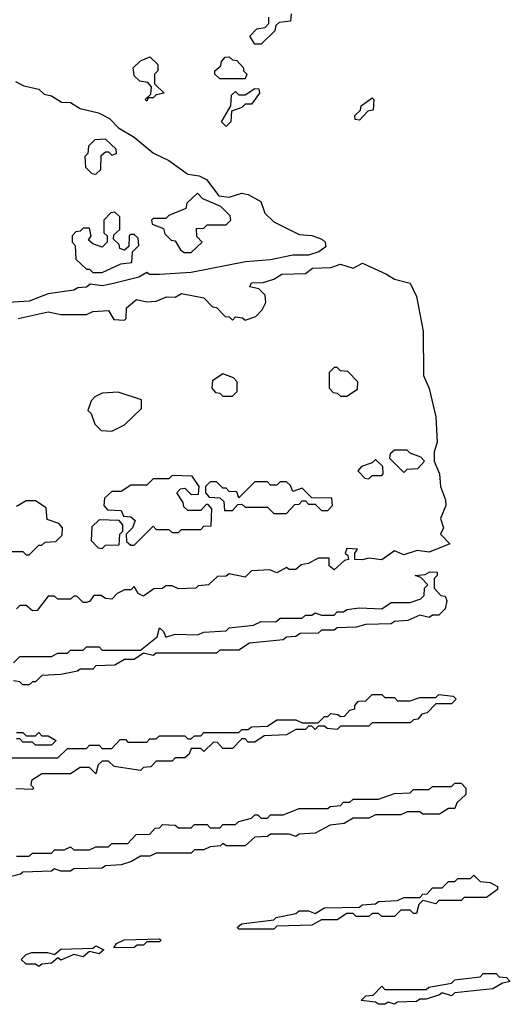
# Model space of a CAD drawing. Extents: x 2886962 to 3052311, y 540590 to 918621.
# Tile 72 of 164: x 2931235 to 2932780, y 780323 to 783427. Entities that reach past the tile are written whole.
import ezdxf

# ---------------------------------------------------------------- set-up
doc = ezdxf.new("R2010")
doc.units = 0

msp = doc.modelspace()

# ---------------------------------------------------------------- linework, layer by layer
at = {"layer": '0CON20XD'}
for points in [[(2932090, 783445), (2932088.3, 783421.7), (2932051.7, 783418.3), (2932041.7, 783408.3), (2932038.3, 783391.7), (2931995, 783350)], [(2931995, 783350), (2931975, 783350), (2931960, 783375), (2931981.7, 783398.3), (2932008.3, 783401.7), (2932020, 783415), (2932020, 783435)], [(2931635, 783170), (2931630, 783175), (2931648.3, 783191.7), (2931650, 783215), (2931638.3, 783228.3), (2931613.3, 783233.3), (2931595, 783250), (2931592.5, 783275), (2931615, 783297.5), (2931645, 783310), (2931670, 783285), (2931670, 783265), (2931660, 783255), (2931660, 783225), (2931690, 783195), (2931665, 783190), (2931655, 783180), (2931640, 783180), (2931635, 783170)], [(2931945, 783240), (2931865, 783240), (2931850, 783255), (2931850, 783265), (2931868.3, 783281.7), (2931870, 783295), (2931881.7, 783308.3), (2931895, 783310), (2931905, 783300), (2931918.3, 783298.3), (2931940, 783275), (2931940, 783265), (2931950, 783255), (2931945, 783240)], [(2931221.7, 783231.7), (2931248.3, 783218.3), (2931295, 783207.5), (2931311.7, 783191.7), (2931335, 783186.2), (2931366.7, 783166.7), (2931395, 783165.8), (2931425, 783146.7), (2931483.6, 783133.6), (2931517.5, 783115), (2931545.8, 783085.8), (2931595, 783056.2), (2931656.2, 783006.2), (2931705, 782983.3), (2931765, 782940), (2931800, 782935), (2931823, 782923), (2931861.7, 782871.7), (2931895, 782867.5), (2931935, 782880), (2931955, 782876), (2931993.9, 782853.9), (2932007, 782817), (2932035, 782790), (2932115, 782750), (2932155, 782746.2), (2932186.7, 782735), (2932197.5, 782725), (2932199.3, 782710.7), (2932177.5, 782695), (2932145, 782684.3), (2932095, 782684), (2932025, 782670), (2931946.1, 782663.9), (2931775, 782630), (2931675, 782623.8), (2931643.9, 782623.9), (2931635, 782630), (2931610, 782615), (2931530, 782595), (2931495, 782587.5), (2931457, 782593), (2931445, 782583.8), (2931418.3, 782581.7), (2931405, 782573.8), (2931325, 782562.5), (2931265, 782539.2), (2931115, 782530)], [(2931885, 783090), (2931870, 783105), (2931900, 783155), (2931901.7, 783188.3), (2931915, 783200), (2931925, 783190), (2931945, 783190), (2931975, 783210), (2931988.3, 783208.3), (2931990, 783195), (2931965, 783160), (2931945, 783160), (2931935, 783150), (2931901.7, 783138.3), (2931900, 783105), (2931885, 783090)], [(2932305, 783110), (2932291.7, 783111.7), (2932290, 783125), (2932308.3, 783141.7), (2932310, 783155), (2932345, 783180), (2932350, 783175), (2932348.3, 783141.7), (2932331.7, 783138.3), (2932305, 783110)], [(2931475, 782940), (2931490, 782955), (2931491.7, 782998.3), (2931505, 783010), (2931515, 783010), (2931525, 783000), (2931540, 783005), (2931538.3, 783018.3), (2931505, 783050), (2931471.7, 783048.3), (2931451.7, 783028.3), (2931450, 783005), (2931440, 782995), (2931441.7, 782961.7), (2931461.7, 782941.7), (2931475, 782940)], [(2931775, 782692.5), (2931810, 782725), (2931793, 782743), (2931791.7, 782768.3), (2931815, 782770), (2931825, 782780), (2931885, 782780), (2931900, 782795), (2931898.3, 782808.3), (2931868.3, 782838.3), (2931811.7, 782861.7), (2931795, 782880), (2931761.7, 782848.3), (2931758.3, 782831.7), (2931705, 782810), (2931695, 782800), (2931655, 782800), (2931650, 782795), (2931651.7, 782781.7), (2931688.3, 782768.3), (2931691.7, 782751.7), (2931711.7, 782731.7), (2931725, 782730), (2931741.7, 782701.7), (2931753, 782693), (2931775, 782692.5)], [(2931495, 782630), (2931553, 782657), (2931588.3, 782661.7), (2931590, 782695), (2931610, 782715), (2931608.3, 782738.3), (2931595, 782750), (2931585, 782750), (2931580, 782745), (2931578.3, 782711.7), (2931565, 782700), (2931550, 782705), (2931548.3, 782718.3), (2931530, 782735), (2931531.7, 782748.3), (2931550, 782765), (2931550, 782805), (2931535, 782820), (2931521.7, 782818.3), (2931500, 782795), (2931500, 782755), (2931510, 782745), (2931510, 782725), (2931495, 782710), (2931465, 782720), (2931451.7, 782731.7), (2931460, 782745), (2931455, 782770), (2931435, 782770), (2931425, 782760), (2931411.7, 782758.3), (2931400, 782745), (2931400, 782725), (2931410, 782715), (2931411.7, 782671.7), (2931445, 782640), (2931455, 782640), (2931465, 782630), (2931495, 782630)], [(2931230, 782485), (2931325, 782506), (2931365, 782497.5), (2931445, 782497.5), (2931465, 782506.7), (2931515, 782510), (2931531.7, 782481.7), (2931565, 782480), (2931570, 782485), (2931571.7, 782518.3), (2931602.5, 782545), (2931635, 782537.5), (2931665, 782540), (2931697, 782553), (2931725, 782552.5), (2931745, 782563.3), (2931815, 782550), (2931841.7, 782521.7), (2931855, 782520), (2931881.7, 782491.7), (2931895, 782490), (2931905, 782480), (2931915, 782490), (2931937, 782487), (2931945, 782480), (2931978.3, 782491.7), (2931998.3, 782511.7), (2932010, 782535), (2932008.3, 782558.3), (2931988.3, 782578.3), (2931960, 782585), (2931965, 782597.5), (2932001.7, 782598.3), (2932035, 782608.8), (2932060, 782625), (2932135, 782626.2), (2932156.7, 782643.3), (2932215, 782645.8), (2932245, 782655.8), (2932285, 782643.8), (2932315, 782658.8), (2932390, 782625), (2932415, 782608.8), (2932465, 782596), (2932484.1, 782554.1), (2932505.5, 782445), (2932506.2, 782305), (2932524.1, 782264.1), (2932545.6, 782175), (2932549.2, 782095), (2932540, 782065), (2932540, 782035), (2932556.7, 781995), (2932560, 781955), (2932576.4, 781913.6), (2932576.7, 781895), (2932560, 781855), (2932570, 781825), (2932560, 781805), (2932590, 781775), (2932525, 781748.8), (2932486.4, 781753.6), (2932445, 781740), (2932415, 781752.5), (2932375, 781724.2), (2932335, 781730), (2932315, 781723.8), (2932290, 781725), (2932290, 781745), (2932298.3, 781758.3), (2932265, 781760), (2932260, 781745), (2932268.3, 781738.3), (2932270, 781725), (2932258.3, 781721.7), (2932225, 781692.5), (2932210, 781705), (2932210, 781730), (2932175, 781730), (2932145, 781712.5), (2932121.7, 781708.3), (2932105, 781693.8), (2932083.9, 781693.9), (2932075, 781700), (2932045, 781683.3), (2932023, 781693), (2931965, 781690), (2931945, 781670), (2931895, 781680), (2931885, 781672.5), (2931858.3, 781671.7), (2931830, 781645), (2931797.5, 781642.5), (2931790, 781635), (2931735, 781632.5), (2931715, 781642.5), (2931695, 781642.5), (2931685, 781633.8), (2931657.5, 781632.5), (2931625, 781610), (2931608.3, 781618.3), (2931595, 781640), (2931585, 781630), (2931565, 781630), (2931541.7, 781618.3), (2931525, 781600), (2931505, 781602.5), (2931491.7, 781611.7), (2931468.3, 781611.7), (2931455, 781593.3), (2931445, 781590), (2931435, 781590), (2931415, 781610), (2931405, 781610), (2931395, 781600), (2931355, 781600), (2931345, 781610), (2931325, 781610), (2931290, 781565), (2931275, 781563.8), (2931255, 781580), (2931235, 781580), (2931225, 781570)], [(2932265, 782240), (2932298.3, 782261.7), (2932300, 782285), (2932268.3, 782318.3), (2932245, 782320), (2932235, 782330), (2932225, 782330), (2932210, 782315), (2932210, 782265), (2932221.7, 782251.7), (2932235, 782250), (2932245, 782240), (2932265, 782240)], [(2931905, 782240), (2931920, 782255), (2931920, 782285), (2931908.3, 782298.3), (2931875, 782310), (2931841.7, 782288.3), (2931840, 782265), (2931851.7, 782251.7), (2931865, 782250), (2931875, 782240), (2931905, 782240)], [(2931525, 782130), (2931565, 782150), (2931618.3, 782201.7), (2931618.3, 782228.3), (2931545, 782252.5), (2931495, 782250), (2931471.7, 782238.3), (2931460, 782225), (2931450, 782195), (2931460, 782185), (2931471.7, 782151.7), (2931491.7, 782131.7), (2931525, 782130)], [(2932445, 782000), (2932455, 782010), (2932488.3, 782011.7), (2932510, 782035), (2932498.3, 782048.3), (2932465, 782060), (2932455, 782070), (2932415, 782070), (2932401.7, 782058.3), (2932400, 782045), (2932445, 782000)], [(2932335, 781980), (2932345, 781990), (2932375, 781990), (2932380, 781995), (2932378.3, 782018.3), (2932355, 782040), (2932345, 782030), (2932311.7, 782018.3), (2932300, 782005), (2932321.7, 781981.7), (2932335, 781980)], [(2931595, 781770), (2931655, 781830), (2931665, 781820), (2931705, 781820), (2931715, 781810), (2931735, 781810), (2931745, 781820), (2931805, 781820), (2931815, 781830), (2931838.3, 781831.7), (2931840, 781885), (2931828.3, 781898.3), (2931821.7, 781898.3), (2931805, 781880), (2931765, 781880), (2931751.7, 781891.7), (2931750, 781905), (2931730, 781935), (2931741.7, 781948.3), (2931755, 781950), (2931775, 781930), (2931798.3, 781931.7), (2931800, 781955), (2931778.3, 781988.3), (2931715, 781990), (2931705, 781980), (2931655, 781980), (2931635, 781960), (2931585, 781960), (2931555, 781940), (2931525, 781940), (2931501.7, 781918.3), (2931500, 781895), (2931511.7, 781881.7), (2931555, 781880), (2931561.7, 781861.7), (2931585, 781860), (2931598.3, 781848.3), (2931590, 781825), (2931570, 781805), (2931571.7, 781781.7), (2931585, 781770), (2931595, 781770)], [(2932075, 781870), (2932101.7, 781898.3), (2932115, 781900), (2932125, 781910), (2932135, 781910), (2932145, 781900), (2932165, 781900), (2932185, 781880), (2932205, 781880), (2932220, 781895), (2932218.3, 781918.3), (2932155, 781920), (2932125, 781950), (2932095, 781940), (2932088.3, 781958.3), (2932075, 781970), (2932055, 781970), (2932045, 781960), (2932025, 781960), (2932015, 781970), (2931975, 781970), (2931925, 781920), (2931918.3, 781938.3), (2931895, 781940), (2931885, 781950), (2931875, 781950), (2931855, 781970), (2931835, 781970), (2931820, 781955), (2931820, 781935), (2931831.7, 781921.7), (2931865, 781920), (2931878.3, 781908.3), (2931880, 781880), (2931905, 781880), (2931921.7, 781898.3), (2931935, 781900), (2931945, 781890), (2932015, 781890), (2932035, 781870), (2932075, 781870)], [(2931205, 781750), (2931245, 781750), (2931255, 781740), (2931265, 781740), (2931295, 781770), (2931305, 781770), (2931315, 781780), (2931348.3, 781781.7), (2931368.3, 781801.7), (2931370, 781825), (2931358.3, 781838.3), (2931321.7, 781851.7), (2931318.3, 781888.3), (2931285, 781910), (2931255, 781910), (2931225, 781892.5)], [(2931495, 781760), (2931505, 781770), (2931548.3, 781771.7), (2931550, 781805), (2931560, 781815), (2931560, 781835), (2931548.3, 781848.3), (2931485, 781850), (2931461.7, 781828.3), (2931460, 781785), (2931481.7, 781761.7), (2931495, 781760)], [(2931215, 781400), (2931235, 781420), (2931335, 781420), (2931355, 781430), (2931385, 781430), (2931395, 781440), (2931435, 781440), (2931445, 781450), (2931485, 781450), (2931495, 781440), (2931615, 781440), (2931668.3, 781481.7), (2931675, 781510), (2931688.3, 781498.3), (2931695, 781480), (2931725, 781490), (2931795, 781487.5), (2931815, 781496.7), (2931885, 781500), (2931895, 781510), (2931971.7, 781518.3), (2931995, 781530), (2932041.7, 781528.3), (2932055, 781540), (2932125, 781540), (2932135, 781550), (2932155, 781550), (2932165, 781557.5), (2932185, 781550), (2932225, 781550), (2932235, 781560), (2932255, 781560), (2932265, 781567.5), (2932305, 781572.5), (2932375, 781570), (2932405, 781590), (2932465, 781590), (2932498.3, 781601.7), (2932508.3, 781611.7), (2932510, 781635), (2932520, 781645), (2932498.3, 781668.3), (2932480, 781675), (2932511.7, 781678.3), (2932526.4, 781686.4), (2932550, 781685), (2932550, 781675), (2932540, 781665), (2932540, 781635), (2932561.7, 781611.7), (2932575, 781610), (2932580, 781595), (2932575, 781570), (2932555, 781550), (2932535, 781550), (2932525, 781542.5), (2932495, 781550), (2932457, 781533), (2932415, 781530), (2932405, 781522.5), (2932325, 781520), (2932295, 781512.5), (2932235, 781510), (2932225, 781502.5), (2932185, 781502.5), (2932175, 781493.3), (2932118.3, 781491.7), (2932105, 781482.5), (2932075, 781480), (2932065, 781472.5), (2931958.3, 781461.7), (2931925, 781440), (2931865, 781440), (2931855, 781430), (2931665, 781430), (2931655, 781422.5), (2931625, 781430), (2931595, 781410), (2931565, 781410), (2931535, 781392.5), (2931475, 781390), (2931465, 781380), (2931425, 781380), (2931417, 781373), (2931365, 781363.3), (2931305, 781360), (2931285, 781340), (2931275, 781340), (2931265, 781330), (2931245, 781330), (2931235, 781340), (2931215, 781342.5)], [(2931568.3, 781158.3), (2931575, 781150), (2931635, 781150), (2931645, 781160), (2931665, 781160), (2931675, 781170), (2931755, 781170), (2931765, 781160), (2931775, 781160), (2931785, 781170), (2931805, 781170), (2931815, 781180), (2931925, 781180), (2931935, 781190), (2931955, 781190), (2931965, 781197.5), (2932015, 781200), (2932045, 781220), (2932105, 781220), (2932125, 781210), (2932175, 781210), (2932195, 781230), (2932205, 781230), (2932215, 781240), (2932237, 781237), (2932245, 781230), (2932258.3, 781231.7), (2932275, 781250), (2932290, 781255), (2932290, 781265), (2932301.7, 781278.3), (2932325, 781280), (2932345, 781300), (2932375, 781300), (2932385, 781290), (2932415, 781290), (2932425, 781280), (2932465, 781280), (2932495, 781290), (2932545, 781290), (2932555, 781300), (2932600, 781295), (2932610, 781285), (2932595, 781270), (2932545, 781270), (2932518.3, 781241.7), (2932501.7, 781238.3), (2932488.3, 781221.7), (2932475, 781220), (2932465, 781210), (2932345, 781210), (2932335, 781200), (2932245, 781200), (2932235, 781190), (2932203, 781193), (2932195, 781200), (2932175, 781200), (2932165, 781190), (2932155, 781200), (2932145, 781200), (2932135, 781190), (2932105, 781190), (2932075, 781172.5), (2932005, 781170), (2931975, 781150), (2931955, 781150), (2931945, 781160), (2931935, 781160), (2931905, 781130), (2931875, 781130), (2931858.3, 781148.3), (2931845, 781150), (2931815, 781120), (2931805, 781130), (2931775, 781130), (2931768.3, 781111.7), (2931755, 781100), (2931725, 781100), (2931715, 781090), (2931665, 781090), (2931648.3, 781071.7), (2931625, 781070), (2931615, 781060), (2931533, 781073), (2931515, 781090), (2931495, 781090), (2931481.7, 781078.3), (2931475, 781050), (2931455, 781070), (2931425, 781070), (2931395, 781050), (2931305, 781050), (2931271.7, 781028.3), (2931270, 781015), (2931280, 781005), (2931275, 781000), (2931222.5, 781002.5)], [(2931225, 781180), (2931245, 781180), (2931255, 781170), (2931285, 781170), (2931295, 781180), (2931305, 781170), (2931325, 781170), (2931350, 781155), (2931335, 781140), (2931285, 781140), (2931275, 781150), (2931245, 781150), (2931235, 781160), (2931225, 781160)], [(2931195, 781100), (2931355, 781100), (2931385, 781130), (2931445, 781130), (2931455, 781140), (2931485, 781140), (2931495, 781130), (2931525, 781130), (2931551.7, 781158.3), (2931568.3, 781158.3)], [(2931225, 780790), (2931265, 780790), (2931275, 780800), (2931335, 780800), (2931345, 780810), (2931375, 780810), (2931395, 780820), (2931405, 780810), (2931455, 780810), (2931475, 780820), (2931515, 780820), (2931525, 780830), (2931575, 780830), (2931601.7, 780858.3), (2931645, 780860), (2931661.7, 780878.3), (2931675, 780880), (2931685, 780890), (2931725, 780887.5), (2931735, 780880), (2931775, 780880), (2931785, 780890), (2931825, 780890), (2931835, 780880), (2931865, 780880), (2931875, 780890), (2931915, 780890), (2931925, 780900), (2931965, 780910), (2931975, 780920), (2931985, 780920), (2931995, 780910), (2932015, 780910), (2932025, 780920), (2932065, 780920), (2932115, 780940), (2932205, 780940), (2932213, 780947), (2932245, 780950), (2932255, 780960), (2932275, 780960), (2932285, 780970), (2932365, 780970), (2932415, 780987.5), (2932465, 780990), (2932475, 781000), (2932525, 781000), (2932535, 781010), (2932595, 781010), (2932605, 781020), (2932625, 781020), (2932640, 781005), (2932640, 780985), (2932611.7, 780958.3), (2932605, 780940), (2932585, 780940), (2932557, 780923), (2932505, 780922.5), (2932495, 780930), (2932455, 780930), (2932435, 780920), (2932355, 780920), (2932335, 780910), (2932285, 780910), (2932257, 780893), (2932212.5, 780887.5), (2932165, 780862.5), (2932115, 780860), (2932105, 780852.5), (2932085, 780860), (2932025, 780860), (2932015, 780852.5), (2931975, 780850), (2931945, 780822.5), (2931885, 780822.5), (2931875, 780830), (2931867, 780823), (2931835, 780820), (2931815, 780810), (2931785, 780810), (2931775, 780800), (2931665, 780800), (2931645, 780790), (2931615, 780790), (2931587, 780773), (2931555, 780763.3), (2931505, 780760), (2931495, 780752.5), (2931405, 780750), (2931395, 780742.5), (2931365, 780742.5), (2931345, 780750), (2931335, 780742.5), (2931245, 780740), (2931237, 780733), (2931191.7, 780721.7)], [(2932035, 780560), (2931925, 780560), (2931920, 780565), (2931933, 780577), (2932035, 780590), (2932043, 780597), (2932105, 780610), (2932115, 780617.5), (2932145, 780617.5), (2932165, 780610), (2932195, 780627.5), (2932305, 780630), (2932313, 780637), (2932355, 780640), (2932365, 780647.5), (2932425, 780650), (2932445, 780660), (2932495, 780660), (2932505, 780670), (2932518.3, 780671.7), (2932535, 780690), (2932565, 780690), (2932585, 780710), (2932605, 780710), (2932615, 780720), (2932655, 780720), (2932665, 780730), (2932685, 780710), (2932717, 780707), (2932740, 780695), (2932740, 780685), (2932705, 780660), (2932635, 780660), (2932625, 780650), (2932555, 780650), (2932545, 780640), (2932505, 780650), (2932491.7, 780638.3), (2932485, 780610), (2932475, 780610), (2932465, 780620), (2932435, 780620), (2932415, 780600), (2932375, 780600), (2932365, 780610), (2932345, 780610), (2932335, 780600), (2932295, 780600), (2932285, 780610), (2932265, 780610), (2932235, 780590), (2932185, 780590), (2932155, 780572.5), (2932045, 780570), (2932035, 780560)], [(2931531.7, 780501.7), (2931540, 780515), (2931563.6, 780526.4), (2931675, 780530), (2931680, 780525), (2931675, 780520), (2931635, 780520), (2931625, 780510), (2931605, 780510), (2931595, 780502.5), (2931531.7, 780501.7)], [(2931295, 780442.5), (2931285, 780450), (2931255, 780450), (2931240, 780465), (2931255, 780480), (2931273.6, 780486.4), (2931323, 780487), (2931345, 780480), (2931365, 780497.5), (2931465, 780500), (2931475, 780507.5), (2931500, 780495), (2931485, 780482.5), (2931455, 780490), (2931435, 780472.5), (2931405, 780480), (2931365, 780462.5), (2931355, 780470), (2931335, 780452.5), (2931305, 780450), (2931295, 780442.5)], [(2932415, 780323.3), (2932395, 780330), (2932386.4, 780323.6), (2932365, 780323.3), (2932355, 780330), (2932310, 780335), (2932325, 780350), (2932348.3, 780351.7), (2932375, 780380), (2932385, 780370), (2932515, 780370), (2932523, 780377), (2932595, 780390), (2932605, 780400), (2932685, 780410), (2932695, 780420), (2932735, 780420), (2932745, 780410), (2932768.3, 780408.3), (2932780, 780395), (2932755, 780390), (2932725, 780372.5), (2932605, 780360), (2932595, 780350), (2932565, 780360), (2932557, 780353), (2932515, 780340), (2932495, 780340), (2932485, 780332.5), (2932425, 780330), (2932415, 780323.3)]]:
    msp.add_lwpolyline(points, dxfattribs=at)

doc.saveas('drawing.dxf')
